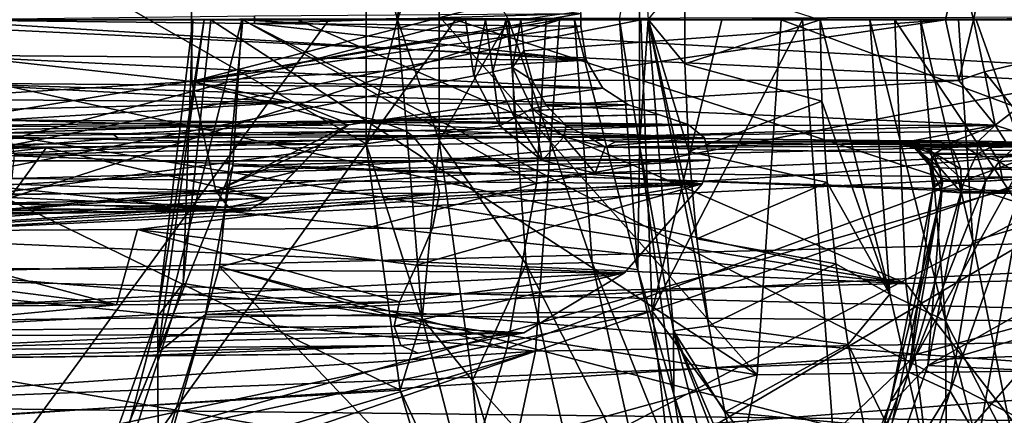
# Model space of a CAD drawing. Header units: metres. Extents: x -240 to 45, y -77 to 27.
# Tile 119 of 256: x -178.51 to -173.67, y -1.94 to 0. Entities that reach past the tile are written whole.
import ezdxf

# ---------------------------------------------------------------- set-up
doc = ezdxf.new("R2010")
doc.units = ezdxf.units.M
doc.layers.add('solid_MASSBILD_K_E_SW0001', color=7, linetype='CONTINUOUS')

msp = doc.modelspace()

# ---------------------------------------------------------------- linework, layer by layer
at = {"layer": 'solid_MASSBILD_K_E_SW0001'}
for points in [[(-176.806137, 0.60917, 286.438507), (-176.53038, 1.468607, 286.543579), (-176.652832, -0.000029, 286.339783)], [(-176.652832, -0.000029, 286.339783), (-176.53038, 1.468607, 286.543579), (-176.447281, 0.593109, 286.37674)], [(-179.078232, 0.689332, 287.814911), (-176.806122, -0.609309, 286.438507), (-179.080658, -0.631983, 287.807648)], [(-179.078232, 0.689332, 287.814911), (-176.806137, 0.60917, 286.438507), (-176.806122, -0.609309, 286.438507)], [(-176.806122, -0.609309, 286.438507), (-176.806137, 0.60917, 286.438507), (-176.652832, -0.000029, 286.339783)], [(-176.652832, -0.000029, 286.339783), (-176.447281, 0.593109, 286.37674), (-176.447281, -0.593165, 286.37674)], [(-176.105637, 0, 286.33667), (-176.447281, -0.593165, 286.37674), (-176.447281, 0.593109, 286.37674)], [(-175.462967, 0.61419, 285.569519), (-175.462723, -0.617691, 285.569916), (-175.560013, 0, 285.88797)], [(-175.420105, 0.00036, 285.286011), (-175.462723, -0.617691, 285.569916), (-175.462967, 0.61419, 285.569519)], [(-173.765976, 0.25643, 302.056793), (-172.706268, -0.000021, 301.427795), (-172.720245, 0.517469, 301.404541)], [(-176.045639, 0, 298.588409), (-173.957809, -0.000584, 302.063141), (-173.893295, 0.297728, 302.016968)], [(-173.820572, -0.000133, 302.097351), (-173.893295, 0.297728, 302.016968), (-173.957809, -0.000584, 302.063141)], [(-173.820572, -0.000133, 302.097351), (-173.765976, 0.25643, 302.056793), (-173.893295, 0.297728, 302.016968)], [(-180.420502, 0, 295.190613), (-177.663895, -0.303374, 293.59964), (-177.666565, 0.277014, 293.595734)], [(-175.724335, 0.196741, 295.108612), (-177.666565, 0.277014, 293.595734), (-177.663895, -0.303374, 293.59964)], [(-173.820572, -0.000133, 302.097351), (-172.706268, -0.000021, 301.427795), (-173.765976, 0.25643, 302.056793)], [(-175.724335, 0.196741, 295.108612), (-177.663895, -0.303374, 293.59964), (-175.751312, 0.031004, 295.083008)], [(-175.420105, 0.00036, 285.286011), (-175.238846, 0.214377, 285.105469), (-175.2388, -0.21641, 285.10553)], [(-174.573624, 0, 284.700348), (-175.2388, -0.21641, 285.10553), (-175.238846, 0.214377, 285.105469)], [(-182.540787, 0, 342.990662), (-186.542679, -2.538422, 339.416992), (-178.100647, -2.409226, 346.178497)], [(-180.420502, 0, 295.190613), (-183.198914, -0.6499, 296.977234), (-177.663895, -0.303374, 293.59964)], [(-176.367477, 0, 347.725739), (-182.540787, 0, 342.990662), (-178.100647, -2.409226, 346.178497)], [(-176.318573, 0, 298.519104), (-180.459808, 0, 300.958466), (-180.560898, -1.113042, 300.790253)], [(-176.276703, -0.276093, 298.480988), (-176.318573, 0, 298.519104), (-180.560898, -1.113042, 300.790253)], [(-169.482178, 0.021537, 299.980927), (-169.522217, -0.48823, 299.97821), (-179.598648, 0, 306.05957)], [(-177.354462, -0.018414, 296.06543), (-178.957626, 0, 297.047852), (-177.354462, 0.018414, 296.06543)], [(-176.367477, 0, 347.725739), (-178.100647, -2.409226, 346.178497), (-169.327805, -2.287104, 352.420044)], [(-177.832718, -1.457741, 306.296265), (-177.830444, -1.637418, 306.00824), (-177.602661, 0.000003, 306.111847)], [(-177.65889, 0.000001, 306.376068), (-177.832718, -1.457741, 306.296265), (-177.602661, 0.000003, 306.111847)], [(-177.65889, 0.000001, 306.376068), (-177.706345, -1.295278, 306.558899), (-177.832718, -1.457741, 306.296265)], [(-177.830444, -1.637418, 306.00824), (-177.461349, -0.717361, 305.895721), (-177.417419, 0.000006, 305.915588)], [(-177.602661, 0.000003, 306.111847), (-177.830444, -1.637418, 306.00824), (-177.417419, 0.000006, 305.915588)], [(-177.65889, 0.000001, 306.376068), (-177.569778, 0, 306.630524), (-177.706345, -1.295278, 306.558899)], [(-175.751312, 0.031004, 295.083008), (-177.663895, -0.303374, 293.59964), (-175.751312, -0.031004, 295.083008)], [(-177.526794, -1.214283, 306.036835), (-177.412903, 0, 306.113739), (-175.968521, -0.805039, 305.072144)], [(-177.526794, -1.214283, 306.036835), (-172.491959, -2.523653, 313.385101), (-177.412903, 0, 306.113739)], [(-168.674149, -0.492395, 300.641296), (-177.417419, 0.000006, 305.915588), (-177.461349, -0.717361, 305.895721)], [(-168.674149, -0.492395, 300.641296), (-168.638046, 0.011333, 300.640381), (-177.417419, 0.000006, 305.915588)], [(-177.412903, 0, 306.113739), (-175.920624, 0, 305.107178), (-175.968521, -0.805039, 305.072144)], [(-173.059311, 0, 312.240448), (-177.412903, 0, 306.113739), (-172.491959, -2.523653, 313.385101)], [(-177.354462, -0.018414, 296.06543), (-177.354462, 0.018414, 296.06543), (-175.751312, 0.031004, 295.083008)], [(-177.354462, -0.018414, 296.06543), (-175.751312, 0.031004, 295.083008), (-175.751312, -0.031004, 295.083008)], [(-170.027969, 0, 352.186249), (-176.367477, 0, 347.725739), (-169.327805, -2.287104, 352.420044)], [(-176.219391, 0, 298.491425), (-176.318573, 0, 298.519104), (-176.276703, -0.276093, 298.480988)], [(-176.087234, -0.234069, 298.482544), (-176.045639, 0, 298.588409), (-176.119507, 0, 298.516815)], [(-176.087234, -0.234069, 298.482544), (-176.031708, -0.15229, 298.573425), (-176.045639, 0, 298.588409)], [(-176.045639, 0, 298.588409), (-176.031708, -0.15229, 298.573425), (-173.957809, -0.000584, 302.063141)], [(-175.420105, 0.00036, 285.286011), (-175.294815, -1.52816, 285.494537), (-175.462723, -0.617691, 285.569916)], [(-175.058243, 0, 345.828461), (-175.455292, 0, 345.527679), (-175.400589, -1.431703, 345.460236)], [(-175.420105, 0.00036, 285.286011), (-175.2388, -0.21641, 285.10553), (-175.219391, -0.646805, 285.137848)], [(-175.420105, 0.00036, 285.286011), (-175.219391, -0.646805, 285.137848), (-175.18045, -1.076151, 285.202667)], [(-175.420105, 0.00036, 285.286011), (-175.18045, -1.076151, 285.202667), (-175.121658, -1.503646, 285.300507)], [(-175.420105, 0.00036, 285.286011), (-175.121658, -1.503646, 285.300507), (-175.294815, -1.52816, 285.494537)], [(-174.66069, -0.000004, 346.128571), (-175.058243, 0, 345.828461), (-175.400589, -1.431703, 345.460236)], [(-172.078842, 0, 347.488342), (-174.66069, -0.000004, 346.128571), (-174.458862, -2.717308, 345.881805)], [(-174.330475, 0, 284.62912), (-174.231812, -1.348639, 284.79007), (-174.573624, 0, 284.700348)], [(-171.897369, -2.476564, 347.272675), (-172.078842, 0, 347.488342), (-174.458862, -2.717308, 345.881805)], [(-173.957504, -1.479325, 284.889313), (-174.231812, -1.348639, 284.79007), (-174.330475, 0, 284.62912)], [(-174.081207, 0, 284.687531), (-173.957504, -1.479325, 284.889313), (-174.330475, 0, 284.62912)], [(-174.081207, 0, 284.687531), (-173.893799, 0, 284.861237), (-173.823669, -1.087848, 284.975616)], [(-174.081207, 0, 284.687531), (-173.823669, -1.087848, 284.975616), (-173.957504, -1.479325, 284.889313)], [(-173.823669, -1.087848, 284.975616), (-173.893799, 0, 284.861237), (-170.131836, 0, 290.956177)], [(-173.608002, -2.165178, 285.327667), (-173.823669, -1.087848, 284.975616), (-170.131836, 0, 290.956177)], [(-175.455292, 0, 345.527679), (-183.215836, 0, 339.426788), (-183.166794, -1.535347, 339.352386)], [(-178.64032, -2.253683, 343.505402), (-183.199127, 0, 340.141876), (-176.990082, 0, 345.019501)], [(-175.400589, -1.431703, 345.460236), (-175.455292, 0, 345.527679), (-183.166794, -1.535347, 339.352386)], [(-180.072189, -0.321665, 339.621185), (-180.050903, 0, 339.643524), (-174.153091, -1.296243, 343.984528)], [(-180.050903, 0, 339.643524), (-177.142395, 0, 341.866699), (-174.153091, -1.296243, 343.984528)], [(-175.856293, 0, 311.483948), (-179.635345, -0.62811, 306.037933), (-179.746582, -1.260083, 305.971405)], [(-175.973587, -1.628781, 311.544312), (-175.856293, 0, 311.483948), (-179.746582, -1.260083, 305.971405)], [(-175.856293, 0, 311.483948), (-179.598648, 0, 306.05957), (-179.635345, -0.62811, 306.037933)], [(-169.522217, -0.48823, 299.97821), (-179.635345, -0.62811, 306.037933), (-179.598648, 0, 306.05957)], [(-175.723816, -0.198226, 295.10907), (-178.938843, -0.174867, 297.080292), (-178.957626, 0, 297.047852)], [(-175.723816, -0.198226, 295.10907), (-178.957626, 0, 297.047852), (-177.354462, -0.018414, 296.06543)], [(-178.64032, -2.253683, 343.505402), (-176.990082, 0, 345.019501), (-170.728333, 0, 349.531403)], [(-170.069962, -2.123883, 349.749969), (-178.64032, -2.253683, 343.505402), (-170.728333, 0, 349.531403)], [(-177.706345, -1.295278, 306.558899), (-177.569778, 0, 306.630524), (-174.883163, -1.744423, 310.580566)], [(-175.723816, -0.198226, 295.10907), (-175.751312, -0.031004, 295.083008), (-177.663895, -0.303374, 293.59964)], [(-177.569778, 0, 306.630524), (-176.432846, 0, 308.236664), (-174.883163, -1.744423, 310.580566)], [(-175.723816, -0.198226, 295.10907), (-177.354462, -0.018414, 296.06543), (-175.751312, -0.031004, 295.083008)], [(-177.142395, 0, 341.866699), (-174.206314, 0, 344.050659), (-174.153091, -1.296243, 343.984528)], [(-176.806122, -0.609309, 286.438507), (-176.652832, -0.000029, 286.339783), (-176.53038, -1.468662, 286.543579)], [(-176.53038, -1.468662, 286.543579), (-176.652832, -0.000029, 286.339783), (-176.447281, -0.593165, 286.37674)], [(-171.713211, 0, 311.034149), (-171.191208, -2.69997, 312.124756), (-176.527832, -2.83849, 304.653503)], [(-176.363815, -2.432068, 304.778107), (-171.713211, 0, 311.034149), (-176.527832, -2.83849, 304.653503)], [(-176.105637, 0, 286.33667), (-176.01886, -1.20093, 286.481079), (-176.447281, -0.593165, 286.37674)], [(-176.432846, 0, 308.236664), (-174.766068, 0, 310.518066), (-174.883163, -1.744423, 310.580566)], [(-176.363815, -2.432068, 304.778107), (-176.114273, -1.61464, 304.964752), (-171.713211, 0, 311.034149)], [(-176.184097, -0.256732, 298.455597), (-176.219391, 0, 298.491425), (-176.276703, -0.276093, 298.480988)], [(-176.184097, -0.256732, 298.455597), (-176.119507, 0, 298.516815), (-176.219391, 0, 298.491425)], [(-176.087234, -0.234069, 298.482544), (-176.119507, 0, 298.516815), (-176.184097, -0.256732, 298.455597)], [(-176.114273, -1.61464, 304.964752), (-175.968521, -0.805039, 305.072144), (-171.713211, 0, 311.034149)], [(-175.695618, -1.193392, 286.31781), (-176.01886, -1.20093, 286.481079), (-176.105637, 0, 286.33667)], [(-175.781845, 0, 286.174316), (-175.695618, -1.193392, 286.31781), (-176.105637, 0, 286.33667)], [(-176.031708, -0.15229, 298.573425), (-175.989426, -0.296768, 298.52948), (-173.957809, -0.000584, 302.063141)], [(-175.989426, -0.296768, 298.52948), (-173.893021, -0.298309, 302.016785), (-173.957809, -0.000584, 302.063141)], [(-171.265625, 0, 317.576874), (-175.856293, 0, 311.483948), (-175.973587, -1.628781, 311.544312)], [(-171.377686, -1.547653, 317.631348), (-171.265625, 0, 317.576874), (-175.973587, -1.628781, 311.544312)], [(-175.968521, -0.805039, 305.072144), (-175.920624, 0, 305.107178), (-171.713211, 0, 311.034149)], [(-175.781845, 0, 286.174316), (-175.560013, 0, 285.88797), (-175.471207, -1.229221, 286.035767)], [(-175.781845, 0, 286.174316), (-175.471207, -1.229221, 286.035767), (-175.695618, -1.193392, 286.31781)], [(-175.462723, -0.617691, 285.569916), (-175.471207, -1.229221, 286.035767), (-175.560013, 0, 285.88797)], [(-174.458862, -2.717308, 345.881805), (-174.66069, -0.000004, 346.128571), (-175.400589, -1.431703, 345.460236)], [(-174.573624, 0, 284.700348), (-174.565155, -0.400557, 284.714203), (-175.2388, -0.21641, 285.10553)], [(-174.883163, -1.744423, 310.580566), (-174.766068, 0, 310.518066), (-170.241135, -1.679931, 316.510803)], [(-174.766068, 0, 310.518066), (-171.314911, 0, 314.988739), (-170.241135, -1.679931, 316.510803)], [(-174.231812, -1.348639, 284.79007), (-174.565155, -0.400557, 284.714203), (-174.573624, 0, 284.700348)], [(-173.353439, -1.27575, 344.570679), (-174.153091, -1.296243, 343.984528), (-174.206314, 0, 344.050659)], [(-173.353439, -1.27575, 344.570679), (-174.206314, 0, 344.050659), (-173.807037, 0, 344.343079)], [(-173.820572, -0.000133, 302.097351), (-173.957809, -0.000584, 302.063141), (-173.893021, -0.298309, 302.016785)], [(-173.765884, -0.256604, 302.056732), (-173.820572, -0.000133, 302.097351), (-173.893021, -0.298309, 302.016785)], [(-173.765884, -0.256604, 302.056732), (-172.706268, -0.000021, 301.427795), (-173.820572, -0.000133, 302.097351)], [(-173.353439, -1.27575, 344.570679), (-173.807037, 0, 344.343079), (-173.407257, 0, 344.634796)], [(-173.615692, -0.442503, 301.951111), (-172.706268, -0.000021, 301.427795), (-173.765884, -0.256604, 302.056732)], [(-175.642136, -0.33632, 295.181763), (-178.884613, -0.312129, 297.170532), (-178.938843, -0.174867, 297.080292)], [(-175.723816, -0.198226, 295.10907), (-175.642136, -0.33632, 295.181763), (-178.938843, -0.174867, 297.080292)], [(-176.087234, -0.234069, 298.482544), (-175.989426, -0.296768, 298.52948), (-176.031708, -0.15229, 298.573425)], [(-175.723816, -0.198226, 295.10907), (-177.663895, -0.303374, 293.59964), (-175.642136, -0.33632, 295.181763)], [(-176.087234, -0.234069, 298.482544), (-176.184097, -0.256732, 298.455597), (-176.077072, -0.481484, 298.355682)], [(-175.990814, -0.435772, 298.388763), (-175.989426, -0.296768, 298.52948), (-176.087234, -0.234069, 298.482544)], [(-175.990814, -0.435772, 298.388763), (-176.087234, -0.234069, 298.482544), (-176.077072, -0.481484, 298.355682)], [(-174.565155, -0.400557, 284.714203), (-175.219391, -0.646805, 285.137848), (-175.2388, -0.21641, 285.10553)], [(-176.148621, -0.521526, 298.370819), (-176.276703, -0.276093, 298.480988), (-180.560898, -1.113042, 300.790253)], [(-176.184097, -0.256732, 298.455597), (-176.276703, -0.276093, 298.480988), (-176.148621, -0.521526, 298.370819)], [(-176.077072, -0.481484, 298.355682), (-176.184097, -0.256732, 298.455597), (-176.148621, -0.521526, 298.370819)], [(-173.765884, -0.256604, 302.056732), (-173.893021, -0.298309, 302.016785), (-173.713104, -0.517904, 301.893646)], [(-173.615692, -0.442503, 301.951111), (-173.765884, -0.256604, 302.056732), (-173.713104, -0.517904, 301.893646)], [(-183.198914, -0.6499, 296.977234), (-177.545471, -0.841736, 293.766602), (-177.663895, -0.303374, 293.59964)], [(-180.140091, -0.658574, 339.549927), (-180.072189, -0.321665, 339.621185), (-174.153091, -1.296243, 343.984528)], [(-178.884613, -0.312129, 297.170532), (-175.516876, -0.418001, 295.287018), (-177.160904, -0.40509, 296.294495)], [(-175.642136, -0.33632, 295.181763), (-175.516876, -0.418001, 295.287018), (-178.884613, -0.312129, 297.170532)], [(-178.884613, -0.312129, 297.170532), (-177.160904, -0.40509, 296.294495), (-178.804947, -0.392179, 297.301971)], [(-176.893555, -0.517208, 294.222595), (-177.663895, -0.303374, 293.59964), (-177.545471, -0.841736, 293.766602)], [(-176.746338, -0.494703, 294.334869), (-177.663895, -0.303374, 293.59964), (-176.893555, -0.517208, 294.222595)], [(-175.642136, -0.33632, 295.181763), (-177.663895, -0.303374, 293.59964), (-176.746338, -0.494703, 294.334869)], [(-175.642136, -0.33632, 295.181763), (-176.746338, -0.494703, 294.334869), (-175.516876, -0.418001, 295.287018)], [(-175.990814, -0.435772, 298.388763), (-175.918839, -0.422689, 298.461273), (-175.989426, -0.296768, 298.52948)], [(-175.989426, -0.296768, 298.52948), (-175.918839, -0.422689, 298.461273), (-173.893021, -0.298309, 302.016785)], [(-175.918839, -0.422689, 298.461273), (-173.713104, -0.517904, 301.893646), (-173.893021, -0.298309, 302.016785)], [(-178.708145, -0.442539, 297.463043), (-178.804947, -0.392179, 297.301971), (-177.160904, -0.40509, 296.294495)], [(-178.611389, -0.492898, 297.624176), (-178.708145, -0.442539, 297.463043), (-177.160904, -0.40509, 296.294495)], [(-176.910919, -0.504042, 296.572327), (-178.611389, -0.492898, 297.624176), (-177.160904, -0.40509, 296.294495)], [(-176.910919, -0.504042, 296.572327), (-177.160904, -0.40509, 296.294495), (-175.516876, -0.418001, 295.287018)], [(-176.910919, -0.504042, 296.572327), (-175.516876, -0.418001, 295.287018), (-175.369522, -0.466545, 295.407318)], [(-176.746338, -0.494703, 294.334869), (-175.369522, -0.466545, 295.407318), (-175.516876, -0.418001, 295.287018)], [(-175.990814, -0.435772, 298.388763), (-175.82283, -0.519273, 298.37793), (-175.918839, -0.422689, 298.461273)], [(-175.918839, -0.422689, 298.461273), (-175.82283, -0.519273, 298.37793), (-173.713104, -0.517904, 301.893646)], [(-174.565155, -0.400557, 284.714203), (-174.539658, -0.800559, 284.755859), (-175.219391, -0.646805, 285.137848)], [(-174.231812, -1.348639, 284.79007), (-174.539658, -0.800559, 284.755859), (-174.565155, -0.400557, 284.714203)], [(-176.910919, -0.504042, 296.572327), (-175.369522, -0.466545, 295.407318), (-175.222794, -0.515016, 295.527679)], [(-176.746338, -0.494703, 294.334869), (-175.222794, -0.515016, 295.527679), (-175.369522, -0.466545, 295.407318)], [(-176.077072, -0.481484, 298.355682), (-176.148621, -0.521526, 298.370819), (-175.940521, -0.692417, 298.211151)], [(-175.990814, -0.435772, 298.388763), (-176.077072, -0.481484, 298.355682), (-175.940521, -0.692417, 298.211151)], [(-175.833878, -0.575035, 298.258728), (-175.82283, -0.519273, 298.37793), (-175.990814, -0.435772, 298.388763)], [(-175.833878, -0.575035, 298.258728), (-175.990814, -0.435772, 298.388763), (-175.940521, -0.692417, 298.211151)], [(-173.615692, -0.442503, 301.951111), (-173.713104, -0.517904, 301.893646), (-173.461288, -0.6, 301.73465)], [(-175.940521, -0.692417, 298.211151), (-176.148621, -0.521526, 298.370819), (-180.560898, -1.113042, 300.790253)], [(-176.893555, -0.517208, 294.222595), (-177.027512, -0.611612, 294.130798), (-179.656342, -0.552964, 295.886169)], [(-176.893555, -0.517208, 294.222595), (-179.656342, -0.552964, 295.886169), (-179.568008, -0.530415, 296.033173)], [(-169.522217, -0.48823, 299.97821), (-169.649902, -0.999766, 299.970703), (-179.635345, -0.62811, 306.037933)], [(-176.746338, -0.494703, 294.334869), (-179.568008, -0.530415, 296.033173), (-179.479843, -0.585387, 296.178741)], [(-176.746338, -0.494703, 294.334869), (-176.893555, -0.517208, 294.222595), (-179.568008, -0.530415, 296.033173)], [(-176.746338, -0.494703, 294.334869), (-179.479843, -0.585387, 296.178741), (-178.048004, -0.564209, 295.309723)], [(-175.143112, -0.580828, 295.598602), (-178.611389, -0.492898, 297.624176), (-176.910919, -0.504042, 296.572327)], [(-175.143112, -0.580828, 295.598602), (-178.559158, -0.555557, 297.709198), (-178.611389, -0.492898, 297.624176)], [(-176.746338, -0.494703, 294.334869), (-178.048004, -0.564209, 295.309723), (-176.613571, -0.545943, 294.445038)], [(-176.893555, -0.517208, 294.222595), (-177.545471, -0.841736, 293.766602), (-177.027512, -0.611612, 294.130798)], [(-168.790253, -0.998545, 300.642029), (-168.674149, -0.492395, 300.641296), (-177.461349, -0.717361, 305.895721)], [(-175.143112, -0.580828, 295.598602), (-176.910919, -0.504042, 296.572327), (-175.222794, -0.515016, 295.527679)], [(-176.746338, -0.494703, 294.334869), (-176.613571, -0.545943, 294.445038), (-175.222794, -0.515016, 295.527679)], [(-176.57489, -0.574132, 294.479065), (-175.222794, -0.515016, 295.527679), (-176.613571, -0.545943, 294.445038)], [(-175.143112, -0.580828, 295.598602), (-175.222794, -0.515016, 295.527679), (-176.57489, -0.574132, 294.479065)], [(-175.833878, -0.575035, 298.258728), (-175.707413, -0.579189, 298.290619), (-175.82283, -0.519273, 298.37793)], [(-175.82283, -0.519273, 298.37793), (-175.707413, -0.579189, 298.290619), (-173.713104, -0.517904, 301.893646)], [(-175.707413, -0.579189, 298.290619), (-174.120407, -0.594809, 300.780762), (-173.713104, -0.517904, 301.893646)], [(-174.120407, -0.594809, 300.780762), (-173.910965, -0.594809, 301.129333), (-173.713104, -0.517904, 301.893646)], [(-173.910965, -0.594809, 301.129333), (-173.795944, -0.597058, 301.283173), (-173.713104, -0.517904, 301.893646)], [(-173.795944, -0.597058, 301.283173), (-173.661087, -0.6, 301.4021), (-173.713104, -0.517904, 301.893646)], [(-173.661087, -0.6, 301.4021), (-173.461288, -0.6, 301.73465), (-173.713104, -0.517904, 301.893646)], [(-179.656342, -0.552964, 295.886169), (-178.379318, -0.628826, 294.945679), (-179.73111, -0.64604, 295.760559)], [(-179.656342, -0.552964, 295.886169), (-177.027512, -0.611612, 294.130798), (-178.379318, -0.628826, 294.945679)], [(-178.048004, -0.564209, 295.309723), (-179.479843, -0.585387, 296.178741), (-178.026062, -0.581215, 295.331055)], [(-178.026062, -0.581215, 295.331055), (-179.416748, -0.692595, 296.284851), (-176.57489, -0.574132, 294.479065)], [(-176.478989, -0.692585, 294.572083), (-176.57489, -0.574132, 294.479065), (-179.416748, -0.692595, 296.284851)], [(-175.143112, -0.580828, 295.598602), (-178.534851, -0.66375, 297.749664), (-178.559158, -0.555557, 297.709198)], [(-175.143112, -0.580828, 295.598602), (-175.117111, -0.68934, 295.635559), (-178.534851, -0.66375, 297.749664)], [(-176.613571, -0.545943, 294.445038), (-178.048004, -0.564209, 295.309723), (-178.026062, -0.581215, 295.331055)], [(-176.613571, -0.545943, 294.445038), (-178.026062, -0.581215, 295.331055), (-176.57489, -0.574132, 294.479065)], [(-175.143112, -0.580828, 295.598602), (-176.57489, -0.574132, 294.479065), (-176.478989, -0.692585, 294.572083)], [(-175.143112, -0.580828, 295.598602), (-176.478989, -0.692585, 294.572083), (-175.117111, -0.68934, 295.635559)], [(-175.833878, -0.575035, 298.258728), (-175.940521, -0.692417, 298.211151), (-175.680191, -0.754322, 298.041748)], [(-175.630707, -0.626451, 298.12323), (-175.707413, -0.579189, 298.290619), (-175.833878, -0.575035, 298.258728)], [(-175.630707, -0.626451, 298.12323), (-175.833878, -0.575035, 298.258728), (-175.680191, -0.754322, 298.041748)], [(-175.707413, -0.579189, 298.290619), (-175.57991, -0.6, 298.208649), (-174.120407, -0.594809, 300.780762)], [(-175.630707, -0.626451, 298.12323), (-175.57991, -0.6, 298.208649), (-175.707413, -0.579189, 298.290619)], [(-179.801971, -0.783625, 295.642609), (-179.73111, -0.64604, 295.760559), (-178.379318, -0.628826, 294.945679)], [(-178.576309, -0.900118, 294.748505), (-179.801971, -0.783625, 295.642609), (-178.379318, -0.628826, 294.945679)], [(-169.649902, -0.999766, 299.970703), (-179.746582, -1.260083, 305.971405), (-179.635345, -0.62811, 306.037933)], [(-178.026062, -0.581215, 295.331055), (-179.479843, -0.585387, 296.178741), (-179.416748, -0.692595, 296.284851)], [(-179.080658, -0.631983, 287.807648), (-176.806122, -0.609309, 286.438507), (-176.638382, -1.820417, 286.717682)], [(-178.576309, -0.900118, 294.748505), (-178.379318, -0.628826, 294.945679), (-177.286636, -0.878999, 293.976593)], [(-178.379318, -0.628826, 294.945679), (-177.027512, -0.611612, 294.130798), (-177.286636, -0.878999, 293.976593)], [(-177.027512, -0.611612, 294.130798), (-177.545471, -0.841736, 293.766602), (-177.155273, -0.745075, 294.052856)], [(-177.027512, -0.611612, 294.130798), (-177.155273, -0.745075, 294.052856), (-177.286636, -0.878999, 293.976593)], [(-176.638382, -1.820417, 286.717682), (-176.806122, -0.609309, 286.438507), (-176.53038, -1.468662, 286.543579)], [(-176.53038, -1.468662, 286.543579), (-176.447281, -0.593165, 286.37674), (-176.283493, -1.773114, 286.649323)], [(-176.01886, -1.20093, 286.481079), (-176.283493, -1.773114, 286.649323), (-176.447281, -0.593165, 286.37674)], [(-173.543304, -0.663743, 296.860962), (-175.630707, -0.626451, 298.12323), (-175.680191, -0.754322, 298.041748)], [(-175.630707, -0.626451, 298.12323), (-174.508087, -0.610867, 297.574677), (-175.57991, -0.6, 298.208649)], [(-175.630707, -0.626451, 298.12323), (-173.434387, -0.621754, 296.939545), (-174.508087, -0.610867, 297.574677)], [(-173.543304, -0.663743, 296.860962), (-173.434387, -0.621754, 296.939545), (-175.630707, -0.626451, 298.12323)], [(-174.186707, -0.596981, 300.634338), (-174.120407, -0.594809, 300.780762), (-175.57991, -0.6, 298.208649)], [(-174.186707, -0.596981, 300.634338), (-175.57991, -0.6, 298.208649), (-174.215012, -0.6, 300.480225)], [(-174.215012, -0.6, 300.480225), (-175.57991, -0.6, 298.208649), (-174.508087, -0.610867, 297.574677)], [(-175.462723, -0.617691, 285.569916), (-175.293106, -1.841307, 285.852173), (-175.471207, -1.229221, 286.035767)], [(-175.294815, -1.52816, 285.494537), (-175.293106, -1.841307, 285.852173), (-175.462723, -0.617691, 285.569916)], [(-174.143204, -0.601532, 300.258972), (-174.215012, -0.6, 300.480225), (-174.508087, -0.610867, 297.574677)], [(-173.978226, -0.603506, 300.094299), (-174.143204, -0.601532, 300.258972), (-174.508087, -0.610867, 297.574677)], [(-172.684525, -0.616694, 299.313141), (-173.978226, -0.603506, 300.094299), (-174.508087, -0.610867, 297.574677)], [(-172.684525, -0.616694, 299.313141), (-174.508087, -0.610867, 297.574677), (-173.434387, -0.621754, 296.939545)], [(-174.108368, -0.631948, 300.489319), (-174.186707, -0.596981, 300.634338), (-174.215012, -0.6, 300.480225)], [(-174.04805, -0.636109, 300.317261), (-174.215012, -0.6, 300.480225), (-174.143204, -0.601532, 300.258972)], [(-174.108368, -0.631948, 300.489319), (-174.215012, -0.6, 300.480225), (-174.04805, -0.636109, 300.317261)], [(-174.093796, -0.632014, 300.613312), (-174.120407, -0.594809, 300.780762), (-174.186707, -0.596981, 300.634338)], [(-174.093796, -0.632014, 300.613312), (-174.186707, -0.596981, 300.634338), (-174.108368, -0.631948, 300.489319)], [(-174.04805, -0.636109, 300.317261), (-174.143204, -0.601532, 300.258972), (-173.919769, -0.638908, 300.191711)], [(-173.919769, -0.638908, 300.191711), (-174.143204, -0.601532, 300.258972), (-173.978226, -0.603506, 300.094299)], [(-174.014008, -0.661282, 300.716827), (-173.910965, -0.594809, 301.129333), (-174.120407, -0.594809, 300.780762)], [(-174.014008, -0.661282, 300.716827), (-174.120407, -0.594809, 300.780762), (-174.093796, -0.632014, 300.613312)], [(-173.804565, -0.661281, 301.065399), (-173.910965, -0.594809, 301.129333), (-174.014008, -0.661282, 300.716827)], [(-171.301712, -0.666755, 298.612793), (-173.978226, -0.603506, 300.094299), (-172.684525, -0.616694, 299.313141)], [(-173.919769, -0.638908, 300.191711), (-173.978226, -0.603506, 300.094299), (-171.301712, -0.666755, 298.612793)], [(-173.804565, -0.661281, 301.065399), (-173.795944, -0.597058, 301.283173), (-173.910965, -0.594809, 301.129333)], [(-173.737976, -0.627861, 301.215332), (-173.795944, -0.597058, 301.283173), (-173.804565, -0.661281, 301.065399)], [(-173.694183, -0.696033, 301.167328), (-173.737976, -0.627861, 301.215332), (-173.804565, -0.661281, 301.065399)], [(-173.616104, -0.624289, 301.31955), (-173.661087, -0.6, 301.4021), (-173.795944, -0.597058, 301.283173)], [(-173.616104, -0.624289, 301.31955), (-173.795944, -0.597058, 301.283173), (-173.737976, -0.627861, 301.215332)], [(-173.616104, -0.624289, 301.31955), (-173.737976, -0.627861, 301.215332), (-173.694183, -0.696033, 301.167328)], [(-173.582016, -0.690167, 301.256561), (-173.616104, -0.624289, 301.31955), (-173.694183, -0.696033, 301.167328)], [(-178.784698, -0.863933, 294.509674), (-177.545471, -0.841736, 293.766602), (-183.198914, -0.6499, 296.977234)], [(-180.267426, -1.026065, 339.416382), (-180.140091, -0.658574, 339.549927), (-174.153091, -1.296243, 343.984528)], [(-179.080658, -0.631983, 287.807648), (-176.638382, -1.820417, 286.717682), (-178.933395, -1.958891, 288.168335)], [(-175.117111, -0.68934, 295.635559), (-178.546967, -0.779615, 297.731323), (-178.534851, -0.66375, 297.749664)], [(-173.543304, -0.663743, 296.860962), (-175.680191, -0.754322, 298.041748), (-174.650223, -0.764305, 297.432648)], [(-174.539658, -0.800559, 284.755859), (-175.18045, -1.076151, 285.202667), (-175.219391, -0.646805, 285.137848)], [(-173.543304, -0.663743, 296.860962), (-174.650223, -0.764305, 297.432648), (-173.617737, -0.774316, 296.822052)], [(-174.108368, -0.631948, 300.489319), (-174.04805, -0.636109, 300.317261), (-173.98587, -0.727072, 300.355957)], [(-174.035461, -0.71631, 300.49585), (-174.108368, -0.631948, 300.489319), (-173.98587, -0.727072, 300.355957)], [(-174.093796, -0.632014, 300.613312), (-174.108368, -0.631948, 300.489319), (-174.035461, -0.71631, 300.49585)], [(-174.029144, -0.709498, 300.600342), (-174.093796, -0.632014, 300.613312), (-174.035461, -0.71631, 300.49585)], [(-174.014008, -0.661282, 300.716827), (-174.093796, -0.632014, 300.613312), (-174.029144, -0.709498, 300.600342)], [(-174.04805, -0.636109, 300.317261), (-173.919769, -0.638908, 300.191711), (-173.882523, -0.732566, 300.254944)], [(-173.98587, -0.727072, 300.355957), (-174.04805, -0.636109, 300.317261), (-173.882523, -0.732566, 300.254944)], [(-174.014008, -0.661282, 300.716827), (-174.029144, -0.709498, 300.600342), (-173.971527, -0.793072, 300.691284)], [(-173.804565, -0.661281, 301.065399), (-174.014008, -0.661282, 300.716827), (-173.866806, -0.793071, 300.86557)], [(-174.014008, -0.661282, 300.716827), (-173.971527, -0.793072, 300.691284), (-173.866806, -0.793071, 300.86557)], [(-173.882523, -0.732566, 300.254944), (-173.919769, -0.638908, 300.191711), (-171.301712, -0.666755, 298.612793)], [(-173.882523, -0.732566, 300.254944), (-171.301712, -0.666755, 298.612793), (-171.252304, -0.761979, 298.667847)], [(-173.804565, -0.661281, 301.065399), (-173.866806, -0.793071, 300.86557), (-173.7621, -0.793071, 301.039856)], [(-173.694183, -0.696033, 301.167328), (-173.804565, -0.661281, 301.065399), (-173.7621, -0.793071, 301.039856)], [(-175.680191, -0.754322, 298.041748), (-175.940521, -0.692417, 298.211151), (-180.560898, -1.113042, 300.790253)], [(-176.478989, -0.692585, 294.572083), (-179.416748, -0.692595, 296.284851), (-179.378632, -0.857598, 296.348389)], [(-176.44545, -0.851962, 294.628113), (-176.478989, -0.692585, 294.572083), (-179.378632, -0.857598, 296.348389)], [(-175.117111, -0.68934, 295.635559), (-176.841644, -0.793468, 296.674744), (-178.546967, -0.779615, 297.731323)], [(-177.830444, -1.637418, 306.00824), (-177.596191, -1.448282, 305.83313), (-177.461349, -0.717361, 305.895721)], [(-168.790253, -0.998545, 300.642029), (-177.461349, -0.717361, 305.895721), (-177.596191, -1.448282, 305.83313)], [(-175.117111, -0.68934, 295.635559), (-175.15361, -0.807144, 295.628387), (-176.841644, -0.793468, 296.674744)], [(-175.117111, -0.68934, 295.635559), (-176.478989, -0.692585, 294.572083), (-175.15361, -0.807144, 295.628387)], [(-176.44545, -0.851962, 294.628113), (-175.15361, -0.807144, 295.628387), (-176.478989, -0.692585, 294.572083)], [(-174.029144, -0.709498, 300.600342), (-174.035461, -0.71631, 300.49585), (-174.019012, -0.82677, 300.497803)], [(-174.035461, -0.71631, 300.49585), (-173.975708, -0.843799, 300.358276), (-174.019012, -0.82677, 300.497803)], [(-174.035461, -0.71631, 300.49585), (-173.98587, -0.727072, 300.355957), (-173.975708, -0.843799, 300.358276)], [(-174.029144, -0.709498, 300.600342), (-174.010178, -0.809716, 300.597015), (-173.971527, -0.793072, 300.691284)], [(-174.029144, -0.709498, 300.600342), (-174.019012, -0.82677, 300.497803), (-174.010178, -0.809716, 300.597015)], [(-173.694183, -0.696033, 301.167328), (-173.7621, -0.793071, 301.039856), (-173.677475, -0.786366, 301.146545)], [(-173.582016, -0.690167, 301.256561), (-173.694183, -0.696033, 301.167328), (-173.567017, -0.781945, 301.228241)], [(-173.694183, -0.696033, 301.167328), (-173.677475, -0.786366, 301.146545), (-173.567017, -0.781945, 301.228241)], [(-174.650223, -0.764305, 297.432648), (-175.680191, -0.754322, 298.041748), (-180.560898, -1.113042, 300.790253)], [(-174.650223, -0.764305, 297.432648), (-180.560898, -1.113042, 300.790253), (-173.617737, -0.774316, 296.822052)], [(-180.560898, -1.113042, 300.790253), (-174.098495, -1.643703, 296.706177), (-173.617737, -0.774316, 296.822052)], [(-177.155273, -0.745075, 294.052856), (-177.545471, -0.841736, 293.766602), (-177.286636, -0.878999, 293.976593)], [(-171.264267, -0.879539, 298.681915), (-173.617737, -0.774316, 296.822052), (-174.098495, -1.643703, 296.706177)], [(-173.98587, -0.727072, 300.355957), (-173.8797, -0.85133, 300.261658), (-173.975708, -0.843799, 300.358276)], [(-173.98587, -0.727072, 300.355957), (-173.882523, -0.732566, 300.254944), (-173.8797, -0.85133, 300.261658)], [(-173.882523, -0.732566, 300.254944), (-171.252304, -0.761979, 298.667847), (-173.8797, -0.85133, 300.261658)], [(-172.570038, -0.865455, 299.470642), (-173.8797, -0.85133, 300.261658), (-171.252304, -0.761979, 298.667847)], [(-181.772339, -1.200859, 299.351471), (-178.546967, -0.779615, 297.731323), (-176.841644, -0.793468, 296.674744)], [(-176.841644, -0.793468, 296.674744), (-175.15361, -0.807144, 295.628387), (-181.772339, -1.200859, 299.351471)], [(-181.772339, -1.200859, 299.351471), (-175.15361, -0.807144, 295.628387), (-175.535538, -1.243723, 295.439484)], [(-177.526794, -1.214283, 306.036835), (-175.968521, -0.805039, 305.072144), (-176.114273, -1.61464, 304.964752)], [(-176.558517, -1.206391, 294.628967), (-175.535538, -1.243723, 295.439484), (-175.15361, -0.807144, 295.628387)], [(-176.558517, -1.206391, 294.628967), (-175.15361, -0.807144, 295.628387), (-176.480728, -1.024061, 294.639862)], [(-176.44545, -0.851962, 294.628113), (-176.480728, -1.024061, 294.639862), (-175.15361, -0.807144, 295.628387)], [(-174.539658, -0.800559, 284.755859), (-174.496964, -1.199382, 284.825623), (-175.18045, -1.076151, 285.202667)], [(-174.231812, -1.348639, 284.79007), (-174.496964, -1.199382, 284.825623), (-174.539658, -0.800559, 284.755859)], [(-173.866806, -0.793071, 300.86557), (-173.971527, -0.793072, 300.691284), (-174.138077, -1.732433, 300.414124)], [(-173.7621, -0.793071, 301.039856), (-173.866806, -0.793071, 300.86557), (-174.138077, -1.732433, 300.414124)], [(-173.935791, -1.82446, 300.750763), (-173.7621, -0.793071, 301.039856), (-174.138077, -1.732433, 300.414124)], [(-174.019012, -0.82677, 300.497803), (-174.138077, -1.732433, 300.414124), (-173.971527, -0.793072, 300.691284)], [(-174.010178, -0.809716, 300.597015), (-174.019012, -0.82677, 300.497803), (-173.971527, -0.793072, 300.691284)], [(-173.567017, -0.781945, 301.228241), (-173.7621, -0.793071, 301.039856), (-173.935791, -1.82446, 300.750763)], [(-173.567017, -0.781945, 301.228241), (-173.935791, -1.82446, 300.750763), (-173.795029, -2.062351, 300.855255)], [(-173.545288, -2.111951, 300.915283), (-173.567017, -0.781945, 301.228241), (-173.795029, -2.062351, 300.855255)], [(-173.677475, -0.786366, 301.146545), (-173.7621, -0.793071, 301.039856), (-173.567017, -0.781945, 301.228241)], [(-177.483536, -0.920452, 293.831848), (-178.784698, -0.863933, 294.509674), (-180.032913, -0.886111, 295.25827)], [(-176.44545, -0.851962, 294.628113), (-179.378632, -0.857598, 296.348389), (-179.381256, -1.038219, 296.342804)], [(-176.44545, -0.851962, 294.628113), (-179.381256, -1.038219, 296.342804), (-177.931, -1.03114, 295.491333)], [(-177.483536, -0.920452, 293.831848), (-177.545471, -0.841736, 293.766602), (-178.784698, -0.863933, 294.509674)], [(-176.44545, -0.851962, 294.628113), (-177.931, -1.03114, 295.491333), (-176.480728, -1.024061, 294.639862)], [(-177.483536, -0.920452, 293.831848), (-177.286636, -0.878999, 293.976593), (-177.545471, -0.841736, 293.766602)], [(-174.229126, -1.875849, 300.18457), (-174.138077, -1.732433, 300.414124), (-174.019012, -0.82677, 300.497803)], [(-174.229126, -1.875849, 300.18457), (-174.019012, -0.82677, 300.497803), (-173.975708, -0.843799, 300.358276)], [(-174.229126, -1.875849, 300.18457), (-173.975708, -0.843799, 300.358276), (-174.193924, -1.855516, 300.029663)], [(-174.045319, -1.699593, 299.986023), (-174.193924, -1.855516, 300.029663), (-173.975708, -0.843799, 300.358276)], [(-173.975708, -0.843799, 300.358276), (-173.8797, -0.85133, 300.261658), (-174.045319, -1.699593, 299.986023)], [(-174.045319, -1.699593, 299.986023), (-173.8797, -0.85133, 300.261658), (-172.570038, -0.865455, 299.470642)], [(-172.570038, -0.865455, 299.470642), (-171.264267, -0.879539, 298.681915), (-174.045319, -1.699593, 299.986023)], [(-177.483536, -0.920452, 293.831848), (-180.032913, -0.886111, 295.25827), (-179.986084, -0.963064, 295.334381)], [(-177.385071, -0.935122, 293.912079), (-179.872879, -0.921211, 295.524719), (-178.576309, -0.900118, 294.748505)], [(-177.385071, -0.935122, 293.912079), (-178.576309, -0.900118, 294.748505), (-177.286636, -0.878999, 293.976593)], [(-177.385071, -0.935122, 293.912079), (-177.286636, -0.878999, 293.976593), (-177.483536, -0.920452, 293.831848)], [(-171.803131, -1.807482, 298.571198), (-171.264267, -0.879539, 298.681915), (-174.098495, -1.643703, 296.706177)], [(-171.803131, -1.807482, 298.571198), (-174.045319, -1.699593, 299.986023), (-171.264267, -0.879539, 298.681915)], [(-177.385071, -0.935122, 293.912079), (-177.483536, -0.920452, 293.831848), (-179.986084, -0.963064, 295.334381)], [(-177.385071, -0.935122, 293.912079), (-179.986084, -0.963064, 295.334381), (-179.925674, -0.976278, 295.434937)], [(-177.385071, -0.935122, 293.912079), (-179.925674, -0.976278, 295.434937), (-179.872879, -0.921211, 295.524719)], [(-169.649902, -0.999766, 299.970703), (-169.870209, -1.510627, 299.95697), (-179.746582, -1.260083, 305.971405)], [(-168.991821, -1.513282, 300.644257), (-168.790253, -0.998545, 300.642029), (-177.596191, -1.448282, 305.83313)], [(-180.478546, -1.441451, 339.194946), (-180.267426, -1.026065, 339.416382), (-174.153091, -1.296243, 343.984528)], [(-178.033386, -1.40051, 295.436768), (-179.381256, -1.038219, 296.342804), (-179.407196, -1.226164, 296.299652)], [(-177.931, -1.03114, 295.491333), (-179.381256, -1.038219, 296.342804), (-178.033386, -1.40051, 295.436768)], [(-177.931, -1.03114, 295.491333), (-178.033386, -1.40051, 295.436768), (-176.641663, -1.386771, 294.621826)], [(-176.558517, -1.206391, 294.628967), (-176.480728, -1.024061, 294.639862), (-177.931, -1.03114, 295.491333)], [(-176.558517, -1.206391, 294.628967), (-177.931, -1.03114, 295.491333), (-176.641663, -1.386771, 294.621826)], [(-180.560898, -1.113042, 300.790253), (-180.851944, -2.091837, 300.305847), (-174.098495, -1.643703, 296.706177)], [(-174.496964, -1.199382, 284.825623), (-175.121658, -1.503646, 285.300507), (-175.18045, -1.076151, 285.202667)], [(-173.957504, -1.479325, 284.889313), (-173.823669, -1.087848, 284.975616), (-173.608002, -2.165178, 285.327667)], [(-182.056107, -1.568997, 298.879211), (-181.772339, -1.200859, 299.351471), (-175.535538, -1.243723, 295.439484)], [(-176.558517, -1.206391, 294.628967), (-176.641663, -1.386771, 294.621826), (-175.535538, -1.243723, 295.439484)], [(-176.01886, -1.20093, 286.481079), (-175.760361, -2.353085, 286.911285), (-176.283493, -1.773114, 286.649323)], [(-175.695618, -1.193392, 286.31781), (-175.438599, -2.338901, 286.745575), (-176.01886, -1.20093, 286.481079)], [(-175.438599, -2.338901, 286.745575), (-175.760361, -2.353085, 286.911285), (-176.01886, -1.20093, 286.481079)], [(-175.695618, -1.193392, 286.31781), (-175.471207, -1.229221, 286.035767), (-175.207153, -2.406316, 286.47522)], [(-175.695618, -1.193392, 286.31781), (-175.207153, -2.406316, 286.47522), (-175.438599, -2.338901, 286.745575)], [(-174.496964, -1.199382, 284.825623), (-174.436783, -1.596311, 284.924011), (-175.121658, -1.503646, 285.300507)], [(-174.231812, -1.348639, 284.79007), (-174.436783, -1.596311, 284.924011), (-174.496964, -1.199382, 284.825623)], [(-182.056107, -1.568997, 298.879211), (-175.535538, -1.243723, 295.439484), (-176.031265, -1.537793, 295.153809)], [(-178.033386, -1.40051, 295.436768), (-179.407196, -1.226164, 296.299652), (-179.433182, -1.414109, 296.2565)], [(-177.526794, -1.214283, 306.036835), (-176.363815, -2.432068, 304.778107), (-177.880493, -2.446059, 305.793701)], [(-177.526794, -1.214283, 306.036835), (-177.880493, -2.446059, 305.793701), (-172.491959, -2.523653, 313.385101)], [(-177.526794, -1.214283, 306.036835), (-176.114273, -1.61464, 304.964752), (-176.363815, -2.432068, 304.778107)], [(-176.668991, -1.506114, 294.643494), (-176.031265, -1.537793, 295.153809), (-175.535538, -1.243723, 295.439484)], [(-176.668991, -1.506114, 294.643494), (-175.535538, -1.243723, 295.439484), (-176.641663, -1.386771, 294.621826)], [(-175.293106, -1.841307, 285.852173), (-175.207153, -2.406316, 286.47522), (-175.471207, -1.229221, 286.035767)], [(-180.478546, -1.441451, 339.194946), (-174.153091, -1.296243, 343.984528), (-173.994263, -2.570863, 343.788086)], [(-175.973587, -1.628781, 311.544312), (-179.746582, -1.260083, 305.971405), (-179.935867, -1.897861, 305.855499)], [(-169.870209, -1.510627, 299.95697), (-179.935867, -1.897861, 305.855499), (-179.746582, -1.260083, 305.971405)], [(-178.141586, -2.639166, 306.322266), (-177.706345, -1.295278, 306.558899), (-174.883163, -1.744423, 310.580566)], [(-177.832718, -1.457741, 306.296265), (-177.706345, -1.295278, 306.558899), (-178.141586, -2.639166, 306.322266)], [(-173.353439, -1.27575, 344.570679), (-173.1931, -2.532269, 344.379578), (-174.153091, -1.296243, 343.984528)], [(-173.1931, -2.532269, 344.379578), (-173.994263, -2.570863, 343.788086), (-174.153091, -1.296243, 343.984528)], [(-174.231812, -1.348639, 284.79007), (-173.951721, -2.595323, 285.247375), (-174.436783, -1.596311, 284.924011)], [(-173.957504, -1.479325, 284.889313), (-173.951721, -2.595323, 285.247375), (-174.231812, -1.348639, 284.79007)], [(-178.033386, -1.40051, 295.436768), (-179.433182, -1.414109, 296.2565), (-179.430069, -1.531833, 296.259766)], [(-178.033386, -1.40051, 295.436768), (-179.430069, -1.531833, 296.259766), (-176.641663, -1.386771, 294.621826)], [(-176.668991, -1.506114, 294.643494), (-176.641663, -1.386771, 294.621826), (-179.430069, -1.531833, 296.259766)], [(-175.400589, -1.431703, 345.460236), (-183.166794, -1.535347, 339.352386), (-183.016708, -3.043975, 339.134766)], [(-175.23761, -2.841646, 345.26004), (-175.400589, -1.431703, 345.460236), (-183.016708, -3.043975, 339.134766)], [(-180.812317, -1.921571, 338.844971), (-180.478546, -1.441451, 339.194946), (-173.994263, -2.570863, 343.788086)], [(-177.830444, -1.637418, 306.00824), (-177.829254, -2.193856, 305.722015), (-177.596191, -1.448282, 305.83313)], [(-168.991821, -1.513282, 300.644257), (-177.596191, -1.448282, 305.83313), (-177.829254, -2.193856, 305.722015)], [(-174.458862, -2.717308, 345.881805), (-175.400589, -1.431703, 345.460236), (-175.23761, -2.841646, 345.26004)], [(-177.832718, -1.457741, 306.296265), (-178.141586, -2.639166, 306.322266), (-178.321579, -2.83708, 306.058228)], [(-177.832718, -1.457741, 306.296265), (-178.321579, -2.83708, 306.058228), (-177.830444, -1.637418, 306.00824)], [(-176.638382, -1.820417, 286.717682), (-176.53038, -1.468662, 286.543579), (-176.188095, -2.795098, 287.113251)], [(-176.188095, -2.795098, 287.113251), (-176.53038, -1.468662, 286.543579), (-176.283493, -1.773114, 286.649323)], [(-173.957504, -1.479325, 284.889313), (-173.608002, -2.165178, 285.327667), (-173.610443, -2.820892, 285.456177)], [(-173.957504, -1.479325, 284.889313), (-173.610443, -2.820892, 285.456177), (-173.951721, -2.595323, 285.247375)], [(-182.390823, -1.69827, 298.322144), (-176.031265, -1.537793, 295.153809), (-176.549698, -1.638572, 294.788971)], [(-182.390823, -1.69827, 298.322144), (-182.056107, -1.568997, 298.879211), (-176.031265, -1.537793, 295.153809)], [(-169.870209, -1.510627, 299.95697), (-170.175949, -2.008538, 299.941071), (-179.935867, -1.897861, 305.855499)], [(-176.668991, -1.506114, 294.643494), (-179.430069, -1.531833, 296.259766), (-179.393982, -1.626814, 296.319824)], [(-176.63588, -1.600673, 294.706177), (-176.668991, -1.506114, 294.643494), (-179.393982, -1.626814, 296.319824)], [(-169.279602, -2.026525, 300.650787), (-168.991821, -1.513282, 300.644257), (-177.829254, -2.193856, 305.722015)], [(-176.63588, -1.600673, 294.706177), (-176.031265, -1.537793, 295.153809), (-176.668991, -1.506114, 294.643494)], [(-176.63588, -1.600673, 294.706177), (-176.549698, -1.638572, 294.788971), (-176.031265, -1.537793, 295.153809)], [(-171.377686, -1.547653, 317.631348), (-175.973587, -1.628781, 311.544312), (-176.316498, -3.230185, 311.722656)], [(-171.703766, -3.070014, 317.79541), (-171.377686, -1.547653, 317.631348), (-176.316498, -3.230185, 311.722656)], [(-175.294815, -1.52816, 285.494537), (-175.121658, -1.503646, 285.300507), (-175.042557, -1.92827, 285.432129)], [(-175.294815, -1.52816, 285.494537), (-175.042557, -1.92827, 285.432129), (-174.942581, -2.348748, 285.598541)], [(-175.294815, -1.52816, 285.494537), (-174.942581, -2.348748, 285.598541), (-174.821075, -2.763466, 285.800751)], [(-175.294815, -1.52816, 285.494537), (-174.821075, -2.763466, 285.800751), (-174.943161, -2.912752, 286.079773)], [(-175.294815, -1.52816, 285.494537), (-174.943161, -2.912752, 286.079773), (-175.293106, -1.841307, 285.852173)], [(-174.436783, -1.596311, 284.924011), (-175.042557, -1.92827, 285.432129), (-175.121658, -1.503646, 285.300507)], [(-174.436783, -1.596311, 284.924011), (-174.358749, -1.990462, 285.051605), (-175.042557, -1.92827, 285.432129)], [(-173.951721, -2.595323, 285.247375), (-174.358749, -1.990462, 285.051605), (-174.436783, -1.596311, 284.924011)], [(-182.390823, -1.69827, 298.322144), (-176.549698, -1.638572, 294.788971), (-177.937988, -1.652219, 295.59903)], [(-180.851944, -2.091837, 300.305847), (-174.905258, -2.410667, 296.480743), (-174.098495, -1.643703, 296.706177)], [(-175.973587, -1.628781, 311.544312), (-180.437363, -2.968553, 305.533325), (-180.579926, -3.202568, 305.437714)], [(-176.316498, -3.230185, 311.722656), (-175.973587, -1.628781, 311.544312), (-180.579926, -3.202568, 305.437714)], [(-175.973587, -1.628781, 311.544312), (-180.207932, -2.540241, 305.683441), (-180.437363, -2.968553, 305.533325)], [(-175.973587, -1.628781, 311.544312), (-179.935867, -1.897861, 305.855499), (-180.207932, -2.540241, 305.683441)], [(-176.63588, -1.600673, 294.706177), (-179.393982, -1.626814, 296.319824), (-179.337433, -1.665726, 296.415741)], [(-176.63588, -1.600673, 294.706177), (-179.337433, -1.665726, 296.415741), (-177.937988, -1.652219, 295.59903)], [(-177.830444, -1.637418, 306.00824), (-178.457153, -3.155228, 305.702179), (-177.829254, -2.193856, 305.722015)], [(-178.321579, -2.83708, 306.058228), (-178.457153, -3.155228, 305.702179), (-177.830444, -1.637418, 306.00824)], [(-176.63588, -1.600673, 294.706177), (-177.937988, -1.652219, 295.59903), (-176.549698, -1.638572, 294.788971)], [(-171.803131, -1.807482, 298.571198), (-174.098495, -1.643703, 296.706177), (-174.905258, -2.410667, 296.480743)], [(-182.390823, -1.69827, 298.322144), (-177.937988, -1.652219, 295.59903), (-179.337433, -1.665726, 296.415741)], [(-175.225983, -3.462152, 310.766235), (-170.241135, -1.679931, 316.510803), (-170.567871, -3.335116, 316.686707)], [(-175.225983, -3.462152, 310.766235), (-174.883163, -1.744423, 310.580566), (-170.241135, -1.679931, 316.510803)], [(-173.935791, -1.82446, 300.750763), (-174.138077, -1.732433, 300.414124), (-174.442459, -2.648033, 299.907562)], [(-174.229126, -1.875849, 300.18457), (-174.442459, -2.648033, 299.907562), (-174.138077, -1.732433, 300.414124)], [(-174.045319, -1.699593, 299.986023), (-174.335754, -2.529363, 299.502655), (-174.193924, -1.855516, 300.029663)], [(-171.803131, -1.807482, 298.571198), (-174.335754, -2.529363, 299.502655), (-174.045319, -1.699593, 299.986023)], [(-178.141586, -2.639166, 306.322266), (-174.883163, -1.744423, 310.580566), (-175.225983, -3.462152, 310.766235)], [(-175.760361, -2.353085, 286.911285), (-175.94313, -2.923589, 287.21579), (-176.283493, -1.773114, 286.649323)], [(-176.188095, -2.795098, 287.113251), (-176.283493, -1.773114, 286.649323), (-175.94313, -2.923589, 287.21579)], [(-178.933395, -1.958891, 288.168335), (-176.638382, -1.820417, 286.717682), (-176.290421, -2.999122, 287.296814)], [(-176.290421, -2.999122, 287.296814), (-176.638382, -1.820417, 286.717682), (-176.188095, -2.795098, 287.113251)], [(-175.015335, -2.530002, 296.47464), (-172.65831, -2.632568, 298.388824), (-171.803131, -1.807482, 298.571198)], [(-175.015335, -2.530002, 296.47464), (-171.803131, -1.807482, 298.571198), (-174.905258, -2.410667, 296.480743)], [(-174.261459, -2.83365, 300.208771), (-173.935791, -1.82446, 300.750763), (-174.442459, -2.648033, 299.907562)], [(-171.803131, -1.807482, 298.571198), (-172.65831, -2.632568, 298.388824), (-174.335754, -2.529363, 299.502655)], [(-173.795029, -2.062351, 300.855255), (-173.935791, -1.82446, 300.750763), (-174.261459, -2.83365, 300.208771)], [(-175.293106, -1.841307, 285.852173), (-174.941925, -3.030894, 286.436646), (-175.207153, -2.406316, 286.47522)], [(-174.943161, -2.912752, 286.079773), (-174.941925, -3.030894, 286.436646), (-175.293106, -1.841307, 285.852173)], [(-174.575058, -2.790015, 299.608826), (-174.193924, -1.855516, 300.029663), (-174.53273, -2.736732, 299.46582)], [(-174.575058, -2.790015, 299.608826), (-174.229126, -1.875849, 300.18457), (-174.193924, -1.855516, 300.029663)], [(-174.575058, -2.790015, 299.608826), (-174.442459, -2.648033, 299.907562), (-174.229126, -1.875849, 300.18457)], [(-174.335754, -2.529363, 299.502655), (-174.53273, -2.736732, 299.46582), (-174.193924, -1.855516, 300.029663)], [(-181.041962, -2.190592, 338.604248), (-180.812317, -1.921571, 338.844971), (-173.994263, -2.570863, 343.788086)], [(-170.558594, -2.482203, 299.924011), (-180.207932, -2.540241, 305.683441), (-179.935867, -1.897861, 305.855499)], [(-170.175949, -2.008538, 299.941071), (-170.558594, -2.482203, 299.924011), (-179.935867, -1.897861, 305.855499)], [(-174.358749, -1.990462, 285.051605), (-174.942581, -2.348748, 285.598541), (-175.042557, -1.92827, 285.432129)]]:
    msp.add_3dface(points, dxfattribs=at)

doc.saveas('drawing.dxf')
